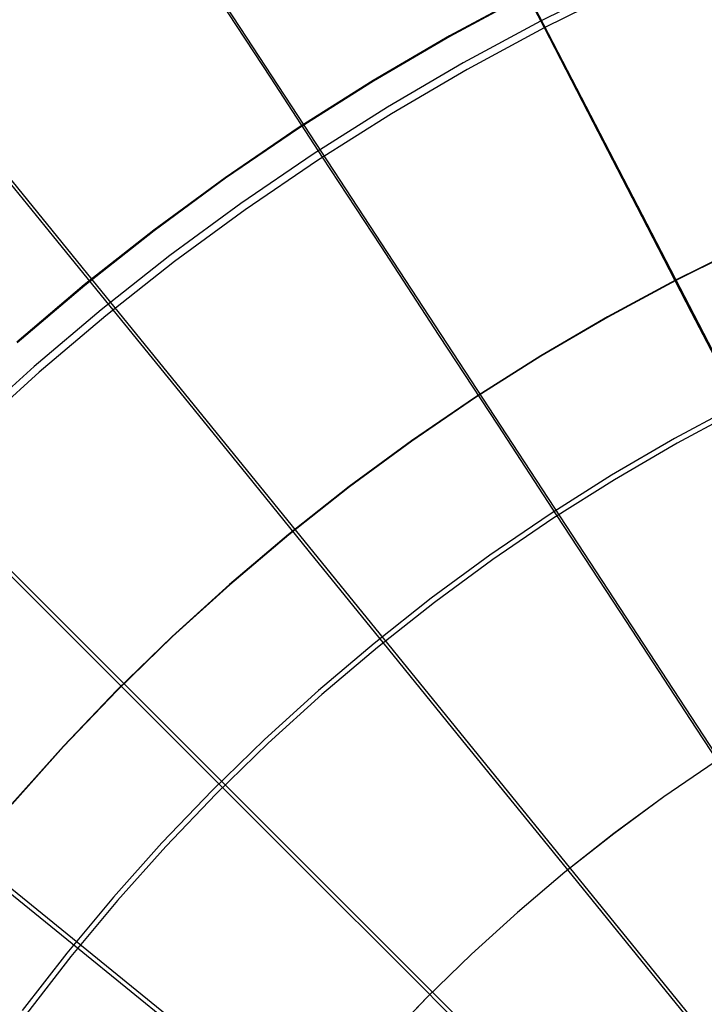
# Model space of a CAD drawing. Header units: millimetres. Extents: x 20498 to 21098, y 1199 to 1799.
# Tile 46 of 110: x 20676 to 20725, y 1591 to 1662. Entities that reach past the tile are written whole.
import ezdxf

# ---------------------------------------------------------------- set-up
doc = ezdxf.new("R2010")
doc.units = ezdxf.units.MM
doc.layers.add('Rico Pouf Ferm Living', color=7, linetype='Continuous', true_color=0x000000)

msp = doc.modelspace()

# ---------------------------------------------------------------- linework, layer by layer
at = {"layer": 'Rico Pouf Ferm Living'}
for p, q in [((20682.856, 1674.92, 56.476), (20696.217, 1654.484, 55.453)), ((20713.703, 1661.557, 397.977), (20710.556, 1667.644, 395.521)), ((20719.145, 1664.88, 399.891), (20713.425, 1662.046, 399.883)), ((20719.386, 1664.372, 397.985), (20713.684, 1661.547, 397.977)), ((20693.835, 1657.889, 395.495), (20690.103, 1663.598, 392.816)), ((20712.476, 1664.027, 53.478), (20706.811, 1660.971, 53.47)), ((20712.498, 1663.984, 55.478), (20706.834, 1660.928, 55.47)), ((20712.518, 1663.994, 55.478), (20797.489, 1499.657, 54.68)), ((20665.422, 1662.196, 56.445), (20680.812, 1643.241, 55.425)), ((20713.425, 1662.046, 399.883), (20707.806, 1659.016, 399.875)), ((20713.684, 1661.547, 397.977), (20708.082, 1658.525, 397.969)), ((20717.248, 1654.699, 400.481), (20713.703, 1661.557, 397.977)), ((20706.811, 1660.971, 53.47), (20701.254, 1657.72, 53.462)), ((20706.834, 1660.928, 55.47), (20701.279, 1657.678, 55.461)), ((20707.806, 1659.016, 399.875), (20702.296, 1655.792, 399.866)), ((20708.082, 1658.525, 397.969), (20702.589, 1655.311, 397.96)), ((20697.584, 1652.153, 397.952), (20693.835, 1657.889, 395.495)), ((20701.254, 1657.72, 53.462), (20695.814, 1654.278, 53.453)), ((20701.279, 1657.678, 55.461), (20695.84, 1654.237, 55.452)), ((20702.296, 1655.792, 399.866), (20696.901, 1652.378, 399.858)), ((20702.589, 1655.311, 397.96), (20697.21, 1651.908, 397.952)), ((20695.814, 1654.278, 53.453), (20690.497, 1650.649, 53.444)), ((20695.84, 1654.237, 55.452), (20690.524, 1650.609, 55.443)), ((20696.217, 1654.484, 55.453), (20797.453, 1499.636, 54.68)), ((20720.817, 1647.796, 402.75), (20717.248, 1654.699, 400.481)), ((20696.901, 1652.378, 399.858), (20691.627, 1648.78, 399.849)), ((20697.21, 1651.908, 397.952), (20691.953, 1648.321, 397.943)), ((20701.807, 1645.691, 400.458), (20697.584, 1652.153, 397.952)), ((20678.031, 1646.355, 395.467), (20673.734, 1651.65, 392.786)), ((20690.497, 1650.649, 53.444), (20685.308, 1646.838, 53.434)), ((20690.524, 1650.609, 55.443), (20685.337, 1646.799, 55.434)), ((20691.627, 1648.78, 399.849), (20686.482, 1645, 399.839)), ((20691.953, 1648.321, 397.943), (20686.824, 1644.553, 397.934)), ((20724.408, 1640.849, 404.806), (20720.817, 1647.796, 402.75)), ((20682.349, 1641.034, 397.925), (20678.031, 1646.355, 395.467)), ((20685.308, 1646.838, 53.434), (20680.255, 1642.85, 53.425)), ((20685.337, 1646.799, 55.434), (20680.285, 1642.811, 55.424)), ((20706.059, 1639.186, 402.727), (20701.807, 1645.691, 400.458)), ((20728.287, 1645.698, 53.024), (20723.248, 1643.202, 53.017)), ((20728.297, 1645.676, 55.024), (20723.259, 1643.179, 55.017)), ((20686.482, 1645, 399.839), (20681.471, 1641.045, 399.83)), ((20686.824, 1644.553, 397.934), (20681.829, 1640.609, 397.924)), ((20680.255, 1642.85, 53.425), (20675.344, 1638.688, 53.415)), ((20680.285, 1642.811, 55.424), (20675.375, 1638.65, 55.414)), ((20680.812, 1643.241, 55.425), (20797.42, 1499.611, 54.68)), ((20723.248, 1643.202, 53.017), (20718.298, 1640.532, 53.01)), ((20723.259, 1643.179, 55.017), (20718.31, 1640.51, 55.01)), ((20681.471, 1641.045, 399.83), (20676.601, 1636.917, 399.82)), ((20681.829, 1640.609, 397.924), (20676.973, 1636.495, 397.914)), ((20687.214, 1635.04, 400.432), (20682.349, 1641.034, 397.925)), ((20718.298, 1640.532, 53.01), (20713.444, 1637.692, 53.003)), ((20718.31, 1640.51, 55.01), (20713.457, 1637.67, 55.003)), ((20728.02, 1633.864, 406.674), (20724.408, 1640.849, 404.806)), ((20710.337, 1632.64, 404.784), (20706.059, 1639.186, 402.727)), ((20713.444, 1637.692, 53.003), (20708.692, 1634.685, 52.995)), ((20713.457, 1637.67, 55.003), (20708.705, 1634.664, 54.995)), ((20676.601, 1636.917, 399.82), (20671.876, 1632.624, 399.81)), ((20676.973, 1636.495, 397.914), (20672.263, 1632.214, 397.904)), ((20692.111, 1629.006, 402.702), (20687.214, 1635.04, 400.432)), ((20708.692, 1634.685, 52.995), (20704.047, 1631.516, 52.987)), ((20708.705, 1634.664, 54.995), (20704.06, 1631.495, 54.987)), ((20727.828, 1634.195, 408.631), (20723.167, 1631.68, 408.625)), ((20728.004, 1633.856, 406.674), (20723.354, 1631.348, 406.667)), ((20714.64, 1626.058, 406.654), (20710.337, 1632.64, 404.784)), ((20704.047, 1631.516, 52.987), (20699.514, 1628.186, 52.979)), ((20704.06, 1631.495, 54.987), (20699.529, 1628.166, 54.979)), ((20723.167, 1631.68, 408.625), (20718.596, 1629.006, 408.618)), ((20723.354, 1631.348, 406.667), (20718.795, 1628.68, 406.66)), ((20666.571, 1630.402, 55.395), (20797.389, 1499.583, 54.68)), ((20697.039, 1622.935, 404.761), (20692.111, 1629.006, 402.702)), ((20718.596, 1629.006, 408.618), (20714.12, 1626.174, 408.61)), ((20718.795, 1628.68, 406.66), (20714.33, 1625.855, 406.653)), ((20699.514, 1628.186, 52.979), (20695.1, 1624.702, 52.971)), ((20699.529, 1628.166, 54.979), (20695.115, 1624.682, 54.971)), ((20714.12, 1626.174, 408.61), (20709.745, 1623.189, 408.603)), ((20714.33, 1625.855, 406.653), (20709.967, 1622.877, 406.646)), ((20719.667, 1618.368, 408.621), (20714.64, 1626.058, 406.654)), ((20695.1, 1624.702, 52.971), (20690.81, 1621.066, 52.962)), ((20695.115, 1624.682, 54.971), (20690.825, 1621.047, 54.962)), ((20679.218, 1617.382, 402.675), (20673.724, 1622.878, 400.403)), ((20701.995, 1616.829, 406.631), (20697.039, 1622.935, 404.761)), ((20709.745, 1623.189, 408.603), (20705.477, 1620.053, 408.595)), ((20709.967, 1622.877, 406.646), (20705.709, 1619.75, 406.638)), ((20690.81, 1621.066, 52.962), (20686.648, 1617.284, 52.953)), ((20690.825, 1621.047, 54.962), (20686.664, 1617.265, 54.953)), ((20705.477, 1620.053, 408.595), (20701.32, 1616.772, 408.587)), ((20705.709, 1619.75, 406.638), (20701.562, 1616.477, 406.63)), ((20724.743, 1610.602, 410.406), (20719.667, 1618.368, 408.621)), ((20684.746, 1611.851, 404.735), (20679.218, 1617.382, 402.675)), ((20686.648, 1617.284, 52.953), (20682.62, 1613.36, 52.944)), ((20686.664, 1617.265, 54.953), (20682.637, 1613.341, 54.944)), ((20701.32, 1616.772, 408.587), (20697.279, 1613.348, 408.579)), ((20707.785, 1609.695, 408.599), (20701.995, 1616.829, 406.631)), ((20653.732, 1616.16, 55.363), (20797.361, 1499.552, 54.68)), ((20701.562, 1616.477, 406.63), (20697.532, 1613.061, 406.622)), ((20682.62, 1613.36, 52.944), (20678.731, 1609.298, 52.935)), ((20682.637, 1613.341, 54.944), (20678.748, 1609.28, 54.935)), ((20697.279, 1613.348, 408.579), (20693.36, 1609.785, 408.571)), ((20697.532, 1613.061, 406.622), (20693.622, 1609.508, 406.614)), ((20690.305, 1606.29, 406.606), (20684.746, 1611.851, 404.735)), ((20734.902, 1595.062, 413.506), (20724.743, 1610.602, 410.406)), ((20693.36, 1609.785, 408.571), (20689.566, 1606.089, 408.562)), ((20713.632, 1602.492, 410.386), (20707.785, 1609.695, 408.599)), ((20678.731, 1609.298, 52.935), (20674.985, 1605.103, 52.926)), ((20678.748, 1609.28, 54.935), (20675.003, 1605.086, 54.926)), ((20693.622, 1609.508, 406.614), (20689.838, 1605.822, 406.605)), ((20726.127, 1608.158, 52.708), (20722.392, 1605.61, 52.702)), ((20726.133, 1608.149, 54.708), (20722.398, 1605.6, 54.702)), ((20689.566, 1606.089, 408.562), (20685.903, 1602.264, 408.554)), ((20696.801, 1599.792, 408.576), (20690.305, 1606.29, 406.606)), ((20689.838, 1605.822, 406.605), (20686.185, 1602.006, 406.597)), ((20722.392, 1605.61, 52.702), (20718.748, 1602.933, 52.695)), ((20722.398, 1605.6, 54.702), (20718.754, 1602.923, 54.695)), ((20725.333, 1588.077, 413.488), (20713.632, 1602.492, 410.386)), ((20718.748, 1602.933, 52.695), (20715.199, 1600.131, 52.689)), ((20718.754, 1602.923, 54.695), (20715.205, 1600.122, 54.689)), ((20685.903, 1602.264, 408.554), (20682.375, 1598.314, 408.545)), ((20686.185, 1602.006, 406.597), (20682.666, 1598.066, 406.588)), ((20703.36, 1593.232, 410.365), (20696.801, 1599.792, 408.576)), ((20715.199, 1600.131, 52.689), (20711.749, 1597.208, 52.682)), ((20715.205, 1600.122, 54.689), (20711.756, 1597.199, 54.682)), ((20679.766, 1594.601, 406.58), (20673.663, 1599.558, 404.707)), ((20682.375, 1598.314, 408.545), (20678.987, 1594.243, 408.536)), ((20682.666, 1598.066, 406.588), (20679.286, 1594.006, 406.579)), ((20711.749, 1597.208, 52.682), (20708.403, 1594.167, 52.675)), ((20711.756, 1597.199, 54.682), (20708.41, 1594.158, 54.675)), ((20686.898, 1588.808, 408.552), (20679.766, 1594.601, 406.58)), ((20678.987, 1594.243, 408.536), (20675.741, 1590.058, 408.527)), ((20679.286, 1594.006, 406.579), (20676.049, 1589.831, 406.57)), ((20708.403, 1594.167, 52.675), (20705.164, 1591.011, 52.667)), ((20708.41, 1594.158, 54.675), (20705.171, 1591.002, 54.667)), ((20716.486, 1580.102, 413.47), (20703.36, 1593.232, 410.365)), ((20705.164, 1591.011, 52.667), (20702.037, 1587.745, 52.66)), ((20705.171, 1591.002, 54.667), (20702.044, 1587.737, 54.66))]:
    msp.add_line(p, q, dxfattribs=at)

doc.saveas('drawing.dxf')
